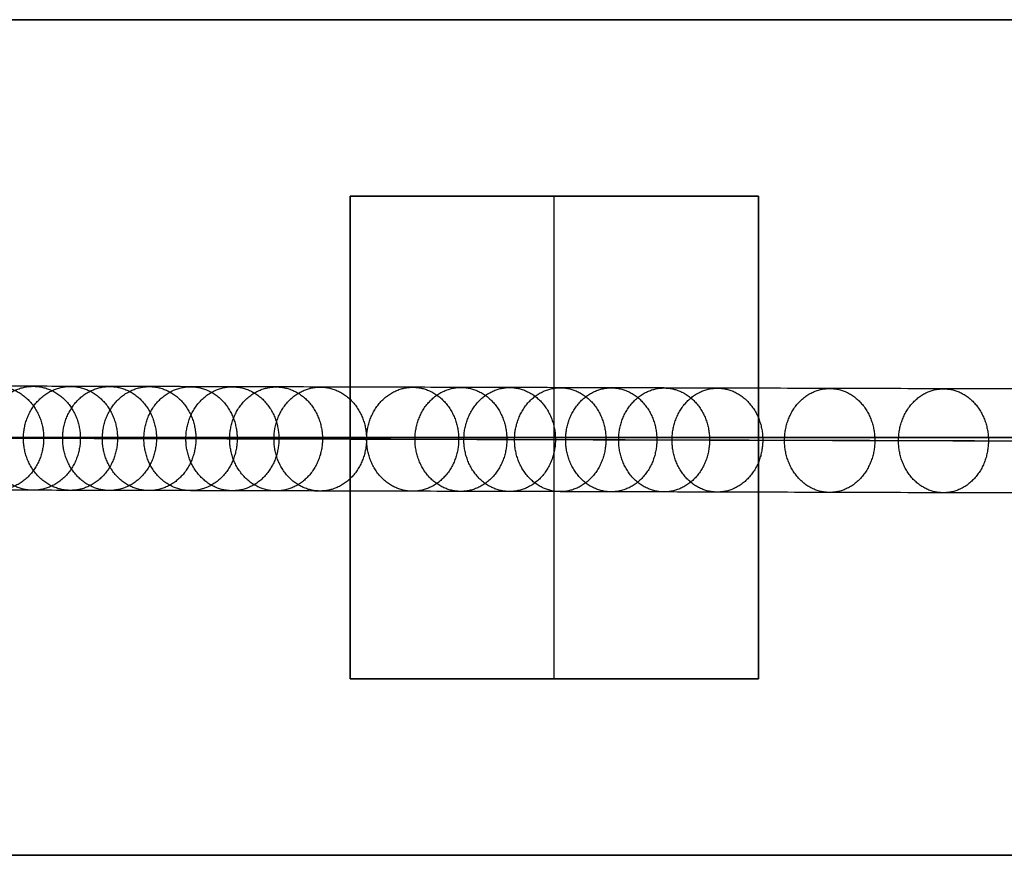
# Model space of a CAD drawing. Header units: millimetres. Extents: x -1329 to 1532, y -15 to 15.
# Tile 3 of 14: x -1231 to -1204, y -11 to 12. Entities that reach past the tile are written whole.
import ezdxf

# ---------------------------------------------------------------- set-up
doc = ezdxf.new("R2010")
doc.units = ezdxf.units.MM
doc.layers.add('CABLE', color=7, linetype='Continuous')
doc.layers.add('METAL NEGRO', color=7, linetype='Continuous')

msp = doc.modelspace()

# ---------------------------------------------------------------- linework, layer by layer
at = {"layer": 'CABLE'}
for points, knots in [([(-946.936, 1.045, 380.774), (-952.597, 1.064, 387.871), (-963.755, 1.103, 401.903), (-980.214, 1.159, 422.738), (-996.178, 1.213, 443.088), (-1011.649, 1.266, 462.955), (-1026.627, 1.317, 482.34), (-1041.109, 1.366, 501.238), (-1055.1, 1.413, 519.656), (-1068.596, 1.458, 537.589), (-1081.599, 1.502, 555.039), (-1094.109, 1.543, 572.006), (-1106.124, 1.583, 588.488), (-1117.647, 1.621, 604.488), (-1128.676, 1.657, 620.005), (-1139.211, 1.691, 635.037), (-1147.643, 1.718, 647.255), (-1154.153, 1.739, 656.806), (-1158.85, 1.754, 663.757), (-1163.453, 1.769, 670.631), (-1167.902, 1.783, 677.339), (-1172.259, 1.796, 683.973), (-1176.462, 1.809, 690.439), (-1180.572, 1.822, 696.831), (-1184.528, 1.834, 703.055), (-1188.392, 1.846, 709.206), (-1192.101, 1.857, 715.189), (-1195.717, 1.868, 721.097), (-1199.18, 1.879, 726.837), (-1202.549, 1.889, 732.506), (-1205.766, 1.898, 738.004), (-1208.887, 1.907, 743.429), (-1211.388, 1.914, 747.855), (-1213.343, 1.92, 751.363), (-1214.754, 1.924, 753.923), (-1216.141, 1.928, 756.463), (-1217.491, 1.931, 758.962), (-1218.816, 1.935, 761.443), (-1220.525, 1.94, 764.677), (-1222.186, 1.944, 767.876), (-1223.796, 1.949, 771.038), (-1224.961, 1.952, 773.355), (-1226.101, 1.955, 775.655), (-1227.204, 1.957, 777.912), (-1228.283, 1.96, 780.15), (-1229.324, 1.963, 782.346), (-1230.341, 1.965, 784.526), (-1231.321, 1.968, 786.661), (-1232.275, 1.97, 788.779), (-1233.197, 1.972, 790.862), (-1234.09, 1.974, 792.919), (-1234.948, 1.976, 794.939), (-1235.778, 1.978, 796.932), (-1236.575, 1.979, 798.892), (-1237.342, 1.981, 800.823), (-1238.078, 1.982, 802.723), (-1238.783, 1.984, 804.594), (-1239.457, 1.985, 806.433), (-1240.101, 1.986, 808.244), (-1240.714, 1.987, 810.024), (-1241.295, 1.988, 811.772), (-1241.846, 1.989, 813.492), (-1242.366, 1.989, 815.181), (-1242.855, 1.99, 816.84), (-1243.313, 1.99, 818.468), (-1243.741, 1.99, 820.067), (-1244.138, 1.991, 821.636), (-1244.384, 1.991, 822.673), (-1244.503, 1.991, 823.186), (-1244.503, 1.991, 823.186), (-1244.503, 1.991, 823.186), (-1244.503, 1.991, 823.186)], [0, 0, 0, 0, 27.235592, 53.785722, 79.650681, 104.830781, 129.326365, 153.137801, 176.265493, 198.709879, 220.47144, 241.550705, 261.948254, 281.664727, 300.700834, 319.057364, 336.735196, 345.235256, 353.735315, 361.897072, 370.058829, 377.882909, 385.706989, 393.194102, 400.681215, 407.832173, 414.983131, 421.798864, 428.614597, 435.096181, 441.577765, 447.726451, 453.875137, 456.825092, 459.775046, 462.642346, 465.509645, 468.294514, 471.079383, 476.484752, 479.105521, 481.72629, 484.265439, 486.804588, 489.26244, 491.720293, 494.097206, 496.47412, 498.770491, 501.066862, 503.303096, 505.499395, 507.655884, 509.772694, 511.849967, 513.88785, 515.8865, 517.846082, 519.766774, 521.648761, 523.492244, 525.297433, 527.064555, 528.793849, 530.485572, 532.139999, 533.757421, 535.338153, 535.338153, 535.338153, 535.338416, 535.338416, 535.338416, 535.338416]), ([(-948.032, -0.355, 379.904), (-953.694, -0.336, 387.002), (-964.854, -0.297, 401.036), (-981.316, -0.241, 421.874), (-997.283, -0.186, 442.228), (-1012.757, -0.134, 462.099), (-1027.738, -0.083, 481.488), (-1042.224, -0.034, 500.391), (-1056.218, 0.013, 518.814), (-1069.718, 0.058, 536.752), (-1082.725, 0.102, 554.207), (-1095.24, 0.143, 571.18), (-1107.259, 0.183, 587.669), (-1118.787, 0.221, 603.676), (-1129.821, 0.257, 619.199), (-1140.362, 0.291, 634.24), (-1148.799, 0.318, 646.464), (-1155.313, 0.339, 656.022), (-1160.013, 0.354, 662.977), (-1164.619, 0.369, 669.856), (-1169.072, 0.383, 676.57), (-1173.433, 0.397, 683.209), (-1177.64, 0.41, 689.681), (-1181.753, 0.422, 696.079), (-1185.713, 0.435, 702.309), (-1189.581, 0.447, 708.467), (-1193.295, 0.458, 714.456), (-1196.915, 0.469, 720.372), (-1200.383, 0.479, 726.12), (-1203.757, 0.489, 731.796), (-1206.978, 0.499, 737.303), (-1210.105, 0.508, 742.737), (-1212.61, 0.515, 747.171), (-1214.568, 0.52, 750.686), (-1215.983, 0.524, 753.251), (-1217.373, 0.528, 755.797), (-1218.725, 0.532, 758.3), (-1220.054, 0.536, 760.787), (-1221.767, 0.54, 764.029), (-1223.431, 0.545, 767.236), (-1225.047, 0.549, 770.407), (-1226.215, 0.552, 772.731), (-1227.358, 0.555, 775.037), (-1228.465, 0.558, 777.302), (-1229.547, 0.561, 779.548), (-1230.592, 0.563, 781.752), (-1231.613, 0.566, 783.939), (-1232.596, 0.568, 786.083), (-1233.555, 0.57, 788.209), (-1234.48, 0.572, 790.301), (-1235.377, 0.575, 792.367), (-1236.24, 0.576, 794.397), (-1237.073, 0.578, 796.4), (-1237.875, 0.58, 798.371), (-1238.646, 0.581, 800.313), (-1239.386, 0.583, 802.224), (-1240.096, 0.584, 804.106), (-1240.775, 0.585, 805.958), (-1241.423, 0.587, 807.782), (-1242.04, 0.588, 809.576), (-1242.626, 0.588, 811.338), (-1243.182, 0.589, 813.072), (-1243.707, 0.59, 814.777), (-1244.201, 0.59, 816.452), (-1244.664, 0.591, 818.097), (-1245.097, 0.591, 819.715), (-1245.498, 0.591, 821.302), (-1245.748, 0.591, 822.352), (-1245.868, 0.591, 822.872), (-1245.879, 0.591, 822.924), (-1245.891, 0.591, 822.976), (-1245.903, 0.591, 823.027)], [0, 0, 0, 0, 27.267565, 53.848863, 79.744184, 104.953845, 129.478184, 153.317573, 176.472415, 198.943149, 220.730257, 241.834267, 262.255761, 281.99538, 301.053834, 319.431913, 337.130497, 345.640535, 354.150573, 362.321911, 370.49325, 378.326514, 386.159779, 393.655682, 401.151585, 408.310937, 415.470289, 422.294024, 429.117758, 435.606951, 442.096144, 448.252048, 454.407952, 457.361369, 460.314787, 463.185452, 466.056117, 468.844256, 471.632394, 477.044109, 479.667954, 482.2918, 484.83393, 487.376059, 489.836797, 492.297534, 494.677239, 497.056943, 499.35601, 501.655076, 503.893935, 506.092812, 508.251833, 510.371129, 512.45084, 514.491115, 516.492111, 518.453994, 520.37694, 522.261137, 524.106783, 525.914092, 527.683288, 529.414612, 531.108322, 532.76469, 534.384011, 535.966599, 535.966599, 535.966599, 536.125454, 536.125454, 536.125454, 536.125454]), ([(-1243.103, 0.59, 823.345), (-1242.998, 0.59, 822.89), (-1242.766, 0.59, 821.919), (-1242.387, 0.59, 820.42), (-1241.964, 0.589, 818.839), (-1241.511, 0.589, 817.228), (-1241.026, 0.589, 815.586), (-1240.511, 0.588, 813.912), (-1239.965, 0.587, 812.207), (-1239.388, 0.586, 810.473), (-1238.78, 0.585, 808.707), (-1238.141, 0.584, 806.909), (-1237.472, 0.583, 805.082), (-1236.771, 0.582, 803.224), (-1236.04, 0.58, 801.335), (-1235.277, 0.579, 799.415), (-1234.484, 0.577, 797.466), (-1233.659, 0.575, 795.483), (-1232.804, 0.573, 793.473), (-1231.916, 0.571, 791.425), (-1230.998, 0.569, 789.351), (-1230.047, 0.567, 787.242), (-1229.072, 0.565, 785.115), (-1228.058, 0.562, 782.944), (-1227.02, 0.56, 780.755), (-1225.946, 0.557, 778.524), (-1224.846, 0.554, 776.274), (-1223.709, 0.551, 773.982), (-1222.548, 0.548, 771.672), (-1220.942, 0.544, 768.518), (-1219.286, 0.539, 765.328), (-1217.581, 0.535, 762.101), (-1216.259, 0.531, 759.626), (-1214.912, 0.527, 757.133), (-1213.528, 0.523, 754.598), (-1212.119, 0.519, 752.044), (-1210.169, 0.514, 748.542), (-1207.673, 0.507, 744.125), (-1204.557, 0.498, 738.708), (-1201.345, 0.488, 733.219), (-1197.98, 0.478, 727.558), (-1194.522, 0.468, 721.826), (-1190.911, 0.457, 715.925), (-1187.205, 0.446, 709.949), (-1183.346, 0.434, 703.805), (-1179.394, 0.422, 697.587), (-1175.288, 0.409, 691.201), (-1171.089, 0.396, 684.74), (-1166.736, 0.382, 678.112), (-1162.289, 0.368, 671.409), (-1157.69, 0.354, 664.54), (-1152.996, 0.339, 657.594), (-1146.49, 0.318, 648.049), (-1138.063, 0.291, 635.839), (-1127.533, 0.257, 620.814), (-1116.51, 0.221, 605.305), (-1104.992, 0.183, 589.312), (-1092.982, 0.143, 572.836), (-1080.476, 0.102, 555.875), (-1067.477, 0.058, 538.43), (-1053.985, 0.013, 520.503), (-1039.998, -0.034, 502.09), (-1025.519, -0.083, 483.196), (-1010.545, -0.134, 463.816), (-995.077, -0.187, 443.952), (-979.116, -0.241, 423.606), (-962.66, -0.297, 402.775), (-951.504, -0.336, 388.746), (-945.843, -0.355, 381.65)], [0, 0, 0, 0, 1.418628, 3.034171, 4.686674, 6.376431, 8.103716, 9.868783, 11.671875, 13.513215, 15.393015, 17.311474, 19.268778, 21.265105, 23.300619, 25.375478, 27.489828, 29.643811, 31.837557, 34.071192, 36.364893, 38.658595, 41.032747, 43.406898, 45.861894, 48.316889, 50.853087, 53.389284, 56.007007, 58.62473, 64.023817, 66.805449, 69.587081, 72.451048, 75.315015, 78.261541, 81.208067, 87.349606, 93.491145, 99.965196, 106.439246, 113.247058, 120.054869, 127.197515, 134.340162, 141.818573, 149.296984, 157.11197, 164.926957, 173.079227, 181.231498, 189.721678, 198.211858, 215.869143, 234.204338, 253.218319, 272.911876, 293.285717, 314.340482, 336.076751, 358.49505, 381.595861, 405.379621, 429.846734, 454.997568, 480.832464, 507.351736, 534.555672, 534.555672, 534.555672, 534.555672]), ([(-946.94, -1.755, 380.779), (-952.601, -1.736, 387.876), (-963.759, -1.697, 401.908), (-980.218, -1.641, 422.743), (-996.181, -1.587, 443.092), (-1011.653, -1.534, 462.96), (-1026.63, -1.483, 482.344), (-1041.113, -1.434, 501.243), (-1055.104, -1.387, 519.66), (-1068.6, -1.342, 537.593), (-1081.603, -1.298, 555.043), (-1094.112, -1.257, 572.01), (-1106.127, -1.217, 588.492), (-1117.65, -1.179, 604.493), (-1128.679, -1.143, 620.009), (-1139.214, -1.109, 635.041), (-1147.646, -1.082, 647.259), (-1154.156, -1.061, 656.81), (-1158.853, -1.046, 663.761), (-1163.456, -1.031, 670.635), (-1167.906, -1.017, 677.343), (-1172.262, -1.004, 683.976), (-1176.465, -0.991, 690.443), (-1180.575, -0.978, 696.834), (-1184.531, -0.966, 703.059), (-1188.395, -0.954, 709.21), (-1192.104, -0.943, 715.192), (-1195.72, -0.932, 721.101), (-1199.183, -0.921, 726.841), (-1202.552, -0.911, 732.509), (-1205.769, -0.902, 738.007), (-1208.89, -0.893, 743.433), (-1211.391, -0.886, 747.858), (-1213.345, -0.88, 751.366), (-1214.757, -0.876, 753.926), (-1216.144, -0.872, 756.466), (-1217.493, -0.869, 758.964), (-1218.819, -0.865, 761.445), (-1220.527, -0.86, 764.68), (-1222.188, -0.856, 767.879), (-1223.799, -0.851, 771.041), (-1224.963, -0.848, 773.358), (-1226.103, -0.845, 775.657), (-1227.207, -0.843, 777.914), (-1228.285, -0.84, 780.153), (-1229.326, -0.837, 782.349), (-1230.343, -0.835, 784.528), (-1231.323, -0.832, 786.663), (-1232.277, -0.83, 788.781), (-1233.199, -0.828, 790.864), (-1234.092, -0.826, 792.921), (-1234.95, -0.824, 794.941), (-1235.78, -0.822, 796.934), (-1236.577, -0.821, 798.894), (-1237.344, -0.819, 800.825), (-1238.08, -0.818, 802.724), (-1238.785, -0.816, 804.595), (-1239.459, -0.815, 806.434), (-1240.103, -0.814, 808.245), (-1240.715, -0.813, 810.025), (-1241.296, -0.812, 811.773), (-1241.847, -0.811, 813.492), (-1242.368, -0.811, 815.182), (-1242.857, -0.81, 816.84), (-1243.315, -0.81, 818.468), (-1243.743, -0.81, 820.067), (-1244.139, -0.809, 821.636), (-1244.386, -0.809, 822.672), (-1244.504, -0.809, 823.186)], [0, 0, 0, 0, 27.235592, 53.785722, 79.650681, 104.830781, 129.326365, 153.137801, 176.265493, 198.709879, 220.47144, 241.550705, 261.948254, 281.664727, 300.700834, 319.057364, 336.735196, 345.235256, 353.735315, 361.897072, 370.058829, 377.882909, 385.706989, 393.194102, 400.681215, 407.832173, 414.983131, 421.798864, 428.614597, 435.096181, 441.577765, 447.726451, 453.875137, 456.825092, 459.775046, 462.642346, 465.509645, 468.294514, 471.079383, 476.484752, 479.105521, 481.72629, 484.265439, 486.804588, 489.26244, 491.720293, 494.097206, 496.47412, 498.770491, 501.066862, 503.303096, 505.499395, 507.655884, 509.772694, 511.849967, 513.88785, 515.8865, 517.846082, 519.766774, 521.648761, 523.492244, 525.297433, 527.064555, 528.793849, 530.485572, 532.139999, 533.757421, 535.337889, 535.337889, 535.337889, 535.337889])]:
    msp.add_open_spline(points, degree=3, knots=knots, dxfattribs=at)
for points, knots in [([(-1232.605, 0.568, 786.108), (-1232.604, 1.968, 786.107), (-1231.329, 1.968, 786.687), (-1230.055, 1.967, 787.266), (-1230.056, 0.567, 787.267)], [4.39823, 4.39823, 4.39823, 6.597345, 6.597345, 8.796459, 8.796459, 8.796459]), ([(-1231.61, 0.566, 783.94), (-1231.609, 1.966, 783.939), (-1230.339, 1.965, 784.527), (-1229.068, 1.965, 785.115), (-1229.069, 0.565, 785.116)], [4.39823, 4.39823, 4.39823, 6.597345, 6.597345, 8.796459, 8.796459, 8.796459]), ([(-1230.601, 0.563, 781.777), (-1230.6, 1.963, 781.776), (-1229.333, 1.963, 782.372), (-1228.066, 1.962, 782.968), (-1228.068, 0.562, 782.969)], [4.39823, 4.39823, 4.39823, 6.597345, 6.597345, 8.796459, 8.796459, 8.796459]), ([(-1229.545, 0.561, 779.549), (-1229.543, 1.961, 779.548), (-1228.28, 1.96, 780.151), (-1227.017, 1.96, 780.755), (-1227.018, 0.56, 780.756)], [4.39823, 4.39823, 4.39823, 6.597345, 6.597345, 8.796459, 8.796459, 8.796459]), ([(-1228.475, 0.558, 777.327), (-1228.474, 1.958, 777.326), (-1227.214, 1.957, 777.937), (-1225.954, 1.957, 778.548), (-1225.956, 0.557, 778.549)], [4.39823, 4.39823, 4.39823, 6.597345, 6.597345, 8.796459, 8.796459, 8.796459]), ([(-1227.356, 0.555, 775.038), (-1227.355, 1.955, 775.037), (-1226.099, 1.955, 775.656), (-1224.843, 1.954, 776.274), (-1224.844, 0.554, 776.275)], [4.39823, 4.39823, 4.39823, 6.597345, 6.597345, 8.796459, 8.796459, 8.796459]), ([(-1226.225, 0.552, 772.757), (-1226.224, 1.952, 772.755), (-1224.971, 1.952, 773.381), (-1223.718, 1.951, 774.006), (-1223.72, 0.551, 774.007)], [4.39823, 4.39823, 4.39823, 6.597345, 6.597345, 8.796459, 8.796459, 8.796459]), ([(-1225.045, 0.549, 770.408), (-1225.043, 1.949, 770.407), (-1223.794, 1.949, 771.039), (-1222.545, 1.948, 771.671), (-1222.546, 0.548, 771.673)], [4.39823, 4.39823, 4.39823, 6.597345, 6.597345, 8.796459, 8.796459, 8.796459]), ([(-1223.852, 0.546, 768.067), (-1223.851, 1.946, 768.065), (-1222.605, 1.945, 768.704), (-1221.359, 1.945, 769.343), (-1221.36, 0.545, 769.344)], [4.39823, 4.39823, 4.39823, 6.597345, 6.597345, 8.796459, 8.796459, 8.796459]), ([(-1221.356, 0.539, 763.256), (-1221.355, 1.939, 763.255), (-1220.115, 1.939, 763.906), (-1218.876, 1.938, 764.557), (-1218.877, 0.538, 764.558)], [4.39823, 4.39823, 4.39823, 6.597345, 6.597345, 8.796459, 8.796459, 8.796459]), ([(-1220.052, 0.536, 760.788), (-1220.051, 1.936, 760.787), (-1218.814, 1.935, 761.444), (-1217.578, 1.935, 762.1), (-1217.579, 0.535, 762.102)], [4.39823, 4.39823, 4.39823, 6.597345, 6.597345, 8.796459, 8.796459, 8.796459]), ([(-1218.736, 0.532, 758.326), (-1218.735, 1.932, 758.324), (-1217.502, 1.932, 758.987), (-1216.268, 1.931, 759.65), (-1216.27, 0.531, 759.651)], [4.39823, 4.39823, 4.39823, 6.597345, 6.597345, 8.796459, 8.796459, 8.796459]), ([(-1217.371, 0.528, 755.798), (-1217.37, 1.928, 755.796), (-1216.139, 1.928, 756.464), (-1214.909, 1.927, 757.133), (-1214.91, 0.527, 757.134)], [4.39823, 4.39823, 4.39823, 6.597345, 6.597345, 8.796459, 8.796459, 8.796459]), ([(-1215.994, 0.524, 753.276), (-1215.993, 1.924, 753.274), (-1214.765, 1.924, 753.948), (-1213.538, 1.923, 754.621), (-1213.539, 0.523, 754.623)], [4.39823, 4.39823, 4.39823, 6.597345, 6.597345, 8.796459, 8.796459, 8.796459]), ([(-1214.567, 0.52, 750.687), (-1214.565, 1.92, 750.686), (-1213.341, 1.92, 751.364), (-1212.116, 1.919, 752.043), (-1212.118, 0.519, 752.045)], [4.39823, 4.39823, 4.39823, 6.597345, 6.597345, 8.796459, 8.796459, 8.796459]), ([(-1213.128, 0.516, 748.105), (-1213.127, 1.916, 748.104), (-1211.905, 1.916, 748.787), (-1210.684, 1.915, 749.471), (-1210.685, 0.515, 749.472)], [4.39823, 4.39823, 4.39823, 6.597345, 6.597345, 8.796459, 8.796459, 8.796459]), ([(-1210.098, 0.508, 742.742), (-1210.097, 1.908, 742.74), (-1208.881, 1.907, 743.434), (-1207.665, 1.907, 744.127), (-1207.666, 0.507, 744.129)], [4.39823, 4.39823, 4.39823, 6.597345, 6.597345, 8.796459, 8.796459, 8.796459]), ([(-1207.028, 0.499, 737.403), (-1207.026, 1.899, 737.401), (-1205.815, 1.898, 738.104), (-1204.604, 1.898, 738.806), (-1204.606, 0.498, 738.808)], [4.39823, 4.39823, 4.39823, 6.597345, 6.597345, 8.796459, 8.796459, 8.796459]), ([(-1230.056, 0.567, 787.267), (-1230.057, -0.833, 787.268), (-1231.332, -0.832, 786.689), (-1232.606, -0.832, 786.109), (-1232.605, 0.568, 786.108)], [0, 0, 0, 2.199115, 2.199115, 4.39823, 4.39823, 4.39823]), ([(-1229.069, 0.565, 785.116), (-1229.07, -0.835, 785.117), (-1230.341, -0.835, 784.529), (-1231.611, -0.834, 783.941), (-1231.61, 0.566, 783.94)], [0, 0, 0, 2.199115, 2.199115, 4.39823, 4.39823, 4.39823]), ([(-1228.068, 0.562, 782.969), (-1228.069, -0.838, 782.97), (-1229.336, -0.837, 782.374), (-1230.602, -0.837, 781.779), (-1230.601, 0.563, 781.777)], [0, 0, 0, 2.199115, 2.199115, 4.39823, 4.39823, 4.39823]), ([(-1227.018, 0.56, 780.756), (-1227.019, -0.84, 780.757), (-1228.283, -0.84, 780.154), (-1229.546, -0.839, 779.55), (-1229.545, 0.561, 779.549)], [0, 0, 0, 2.199115, 2.199115, 4.39823, 4.39823, 4.39823]), ([(-1225.956, 0.557, 778.549), (-1225.957, -0.843, 778.551), (-1227.216, -0.843, 777.939), (-1228.476, -0.842, 777.328), (-1228.475, 0.558, 777.327)], [0, 0, 0, 2.199115, 2.199115, 4.39823, 4.39823, 4.39823]), ([(-1224.844, 0.554, 776.275), (-1224.845, -0.846, 776.276), (-1226.101, -0.845, 775.658), (-1227.357, -0.845, 775.04), (-1227.356, 0.555, 775.038)], [0, 0, 0, 2.199115, 2.199115, 4.39823, 4.39823, 4.39823]), ([(-1223.72, 0.551, 774.007), (-1223.721, -0.849, 774.008), (-1224.973, -0.848, 773.383), (-1226.226, -0.848, 772.758), (-1226.225, 0.552, 772.757)], [0, 0, 0, 2.199115, 2.199115, 4.39823, 4.39823, 4.39823]), ([(-1222.546, 0.548, 771.673), (-1222.547, -0.852, 771.674), (-1223.797, -0.851, 771.042), (-1225.046, -0.851, 770.41), (-1225.045, 0.549, 770.408)], [0, 0, 0, 2.199115, 2.199115, 4.39823, 4.39823, 4.39823]), ([(-1221.36, 0.545, 769.344), (-1221.361, -0.855, 769.345), (-1222.607, -0.855, 768.707), (-1223.853, -0.854, 768.068), (-1223.852, 0.546, 768.067)], [0, 0, 0, 2.199115, 2.199115, 4.39823, 4.39823, 4.39823]), ([(-1218.877, 0.538, 764.558), (-1218.878, -0.862, 764.56), (-1220.117, -0.861, 763.909), (-1221.357, -0.861, 763.258), (-1221.356, 0.539, 763.256)], [0, 0, 0, 2.199115, 2.199115, 4.39823, 4.39823, 4.39823]), ([(-1217.579, 0.535, 762.102), (-1217.58, -0.865, 762.103), (-1218.817, -0.865, 761.446), (-1220.053, -0.864, 760.789), (-1220.052, 0.536, 760.788)], [0, 0, 0, 2.199115, 2.199115, 4.39823, 4.39823, 4.39823]), ([(-1216.27, 0.531, 759.651), (-1216.271, -0.869, 759.652), (-1217.504, -0.868, 758.99), (-1218.738, -0.868, 758.327), (-1218.736, 0.532, 758.326)], [0, 0, 0, 2.199115, 2.199115, 4.39823, 4.39823, 4.39823]), ([(-1214.91, 0.527, 757.134), (-1214.911, -0.873, 757.135), (-1216.142, -0.872, 756.467), (-1217.372, -0.872, 755.799), (-1217.371, 0.528, 755.798)], [0, 0, 0, 2.199115, 2.199115, 4.39823, 4.39823, 4.39823]), ([(-1213.539, 0.523, 754.623), (-1213.541, -0.877, 754.624), (-1214.768, -0.876, 753.951), (-1215.995, -0.876, 753.277), (-1215.994, 0.524, 753.276)], [0, 0, 0, 2.199115, 2.199115, 4.39823, 4.39823, 4.39823]), ([(-1212.118, 0.519, 752.045), (-1212.119, -0.881, 752.046), (-1213.343, -0.88, 751.367), (-1214.568, -0.88, 750.689), (-1214.567, 0.52, 750.687)], [0, 0, 0, 2.199115, 2.199115, 4.39823, 4.39823, 4.39823]), ([(-1210.685, 0.515, 749.472), (-1210.686, -0.885, 749.474), (-1211.908, -0.884, 748.79), (-1213.13, -0.884, 748.107), (-1213.128, 0.516, 748.105)], [0, 0, 0, 2.199115, 2.199115, 4.39823, 4.39823, 4.39823]), ([(-1207.666, 0.507, 744.129), (-1207.667, -0.893, 744.13), (-1208.883, -0.893, 743.437), (-1210.1, -0.892, 742.743), (-1210.098, 0.508, 742.742)], [0, 0, 0, 2.199115, 2.199115, 4.39823, 4.39823, 4.39823]), ([(-1204.606, 0.498, 738.808), (-1204.607, -0.902, 738.809), (-1205.818, -0.902, 738.107), (-1207.029, -0.901, 737.405), (-1207.028, 0.499, 737.403)], [0, 0, 0, 2.199115, 2.199115, 4.39823, 4.39823, 4.39823])]:
    msp.add_rational_spline(points, [1, 0.707106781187, 1, 0.707106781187, 1], degree=2, knots=knots, dxfattribs=at)
at = {"layer": 'METAL NEGRO'}
for p, q in [((-1329.003, 11.837, 847.949), (-1180.003, 11.837, 847.949)), ((-1221.803, 7.087, 856.949), (-1210.803, 7.087, 856.949)), ((-1221.803, -5.913, 856.949), (-1221.803, 7.087, 856.949)), ((-1216.303, -5.913, 856.699), (-1216.303, 7.087, 856.699)), ((-1216.303, 7.087, 857.199), (-1216.303, 7.087, 856.699)), ((-1210.803, 7.087, 856.949), (-1210.803, -5.913, 856.949)), ((-1180.003, 0.587, 838.699), (-1239.503, 0.587, 838.699)), ((-1230.803, 0.587, 857.199), (-1221.803, 0.587, 857.199)), ((-1221.803, 0.587, 856.699), (-1210.803, 0.587, 856.699)), ((-1221.803, 0.587, 856.699), (-1221.803, 0.587, 857.199)), ((-1210.803, 0.587, 857.199), (-1180.003, 0.587, 857.199)), ((-1210.803, 0.587, 856.699), (-1210.803, 0.587, 857.199)), ((-1221.803, -5.913, 856.949), (-1210.803, -5.913, 856.949)), ((-1216.303, -5.913, 856.699), (-1216.303, -5.913, 857.199)), ((-1329.003, -10.663, 847.949), (-1180.003, -10.663, 847.949))]:
    msp.add_line(p, q, dxfattribs=at)
for points in [[(-1180.003, 11.837, 857.199), (-1329.003, 11.837, 857.199)], [(-1329.003, 11.837, 857.199), (-1180.003, 11.837, 857.199)], [(-1180.003, 11.837, 838.699), (-1329.003, 11.837, 838.699)], [(-1329.003, 11.837, 838.699), (-1180.003, 11.837, 838.699)], [(-1210.803, 7.087, 856.699), (-1221.803, 7.087, 856.699)], [(-1221.803, 7.087, 856.699), (-1221.803, -5.913, 856.699)], [(-1221.803, -5.913, 857.199), (-1221.803, 7.087, 857.199)], [(-1221.803, 7.087, 857.199), (-1210.803, 7.087, 857.199)], [(-1221.803, 7.087, 856.699), (-1210.803, 7.087, 856.699)], [(-1210.803, 7.087, 857.199), (-1221.803, 7.087, 857.199)], [(-1221.803, 7.087, 857.199), (-1221.803, 7.087, 856.699)], [(-1221.803, -5.913, 856.699), (-1221.803, 7.087, 856.699)], [(-1221.803, 7.087, 856.699), (-1221.803, 7.087, 857.199)], [(-1221.803, 7.087, 857.199), (-1221.803, -5.913, 857.199)], [(-1210.803, -5.913, 856.699), (-1210.803, 7.087, 856.699)], [(-1210.803, 7.087, 857.199), (-1210.803, -5.913, 857.199)], [(-1210.803, 7.087, 856.699), (-1210.803, 7.087, 857.199)], [(-1210.803, 7.087, 856.699), (-1210.803, -5.913, 856.699)], [(-1210.803, -5.913, 857.199), (-1210.803, 7.087, 857.199)], [(-1210.803, 7.087, 857.199), (-1210.803, 7.087, 856.699)], [(-1221.803, -5.913, 856.699), (-1210.803, -5.913, 856.699)], [(-1210.803, -5.913, 857.199), (-1221.803, -5.913, 857.199)], [(-1210.803, -5.913, 856.699), (-1221.803, -5.913, 856.699)], [(-1221.803, -5.913, 856.699), (-1221.803, -5.913, 857.199)], [(-1221.803, -5.913, 857.199), (-1210.803, -5.913, 857.199)], [(-1221.803, -5.913, 857.199), (-1221.803, -5.913, 856.699)], [(-1210.803, -5.913, 857.199), (-1210.803, -5.913, 856.699)], [(-1210.803, -5.913, 856.699), (-1210.803, -5.913, 857.199)], [(-1329.003, -10.663, 838.699), (-1180.003, -10.663, 838.699)], [(-1180.003, -10.663, 857.199), (-1329.003, -10.663, 857.199)], [(-1329.003, -10.663, 857.199), (-1180.003, -10.663, 857.199)], [(-1180.003, -10.663, 838.699), (-1329.003, -10.663, 838.699)]]:
    msp.add_open_spline(points, degree=1, dxfattribs=at)

doc.saveas('drawing.dxf')
